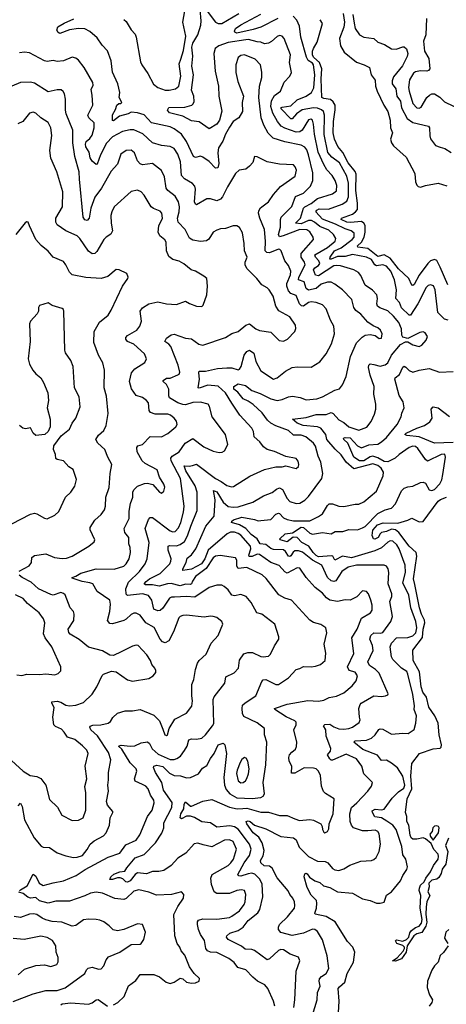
# Model space of a CAD drawing. Extents: x 2133489 to 2292442, y 756223 to 916462.
# Tile 129 of 256: x 2153618 to 2157010, y 865600 to 873435. Entities that reach past the tile are written whole.
import ezdxf

# ---------------------------------------------------------------- set-up
doc = ezdxf.new("R2010")
doc.units = 0

msp = doc.modelspace()

# ---------------------------------------------------------------- linework, layer by layer
at = {"layer": '0CON20XD'}
for points in [[(2155945.4, 865514.6), (2155984.4, 865635), (2155987.1, 865695), (2156007.8, 865745), (2156000.4, 865785), (2156003, 865803), (2156018.1, 865821.9), (2156055.7, 865845), (2156075.7, 865885), (2156062.7, 865985), (2156025.7, 866114.3), (2155985, 866178.6), (2155965, 866196.5), (2155945, 866198.5), (2155873.4, 866166.6), (2155785, 866147.9), (2155695, 866172), (2155676.7, 866195), (2155675.5, 866215), (2155684.4, 866235), (2155747.8, 866295), (2155801.9, 866365), (2155806.4, 866385), (2155802.1, 866415), (2155790.4, 866445), (2155765.5, 866475), (2155753.2, 866503.2), (2155665.2, 866605.2), (2155624.3, 866684.3), (2155605, 866698.1), (2155562.3, 866702.3), (2155534.5, 866725), (2155532.1, 866745), (2155555, 866782.5), (2155561.2, 866825), (2155545.7, 866885), (2155518.7, 866928.7), (2155475.6, 866965.6), (2155424.6, 867035), (2155420, 867055), (2155435, 867059.6), (2155451.4, 867055), (2155485.2, 867025.2), (2155575, 866996.4), (2155695, 866936.5), (2155795.3, 866925.3), (2155817.5, 866907.5), (2155840.3, 866850.3), (2155915, 866775.9), (2155985, 866738.9), (2156046.1, 866736.1), (2156066.9, 866725), (2156105, 866681.9), (2156125, 866670.6), (2156155, 866665.6), (2156195, 866676.9), (2156243.7, 866706.3), (2156329.7, 866740.3), (2156415.6, 866744.4), (2156435, 866752), (2156451.7, 866768.3), (2156475.3, 866814.7), (2156485.9, 866875), (2156476.2, 866956.2), (2156464.7, 866974.7), (2156445, 866985.4), (2156385, 866979.6), (2156345, 866980.4), (2156271.4, 867005), (2156255.6, 867025), (2156244.6, 867054.6), (2156242.7, 867115), (2156255, 867166.9), (2156298.1, 867201.9), (2156386.7, 867295), (2156414.3, 867335), (2156422, 867365), (2156355.6, 867435), (2156338.8, 867495), (2156295, 867552.7), (2156215, 867590.4), (2156105, 867541.4), (2156095, 867542), (2156085, 867552), (2156065.7, 867585), (2156088.1, 867615), (2156091.5, 867635), (2156053.8, 867733.8), (2156053.3, 867785), (2156034.5, 867815), (2156043.8, 867826.2), (2156085, 867829.1), (2156116.9, 867806.9), (2156155, 867791.2), (2156195, 867789.3), (2156235, 867796), (2156265, 867805.5), (2156318, 867842), (2156325.5, 867864.5), (2156320.9, 867885), (2156315.4, 867955), (2156324.5, 867985), (2156334.4, 867995), (2156435, 868055.6), (2156495, 868050), (2156526.1, 868053.9), (2156545, 868062.5), (2156548.8, 868071.2), (2156475.5, 868235), (2156447.8, 868265), (2156400.3, 868295), (2156385.2, 868325), (2156427.5, 868415), (2156422.2, 868455), (2156401.3, 868505), (2156411.3, 868535), (2156435, 868555.4), (2156485, 868552.2), (2156505, 868558.2), (2156570, 868645), (2156582.5, 868685), (2156561.8, 868805), (2156575.8, 868844.2), (2156576, 868865), (2156547.2, 868945), (2156553.8, 869035), (2156548.9, 869065), (2156535.4, 869085.4), (2156515, 869093.3), (2156433.3, 869093.3), (2156295, 869093.5), (2156231.1, 869078.9), (2156178.8, 869045), (2156130.4, 868969.6), (2156115, 868964.6), (2156095, 868970.6), (2156066.6, 868995), (2156021.5, 869095), (2155945, 869133.4), (2155867.5, 869197.5), (2155835, 869208.6), (2155805, 869208.1), (2155791.8, 869198.1), (2155775, 869169.7), (2155765, 869163.6), (2155755, 869166.8), (2155732, 869202), (2155715, 869215.7), (2155635, 869220.3), (2155615, 869228.1), (2155575, 869258.5), (2155530.5, 869265), (2155505, 869304.7), (2155459.5, 869339.5), (2155415, 869387), (2155365, 869416.6), (2155302.2, 869435), (2155303.6, 869445), (2155318.5, 869455), (2155384.9, 869475.1), (2155485, 869458.5), (2155515, 869447.3), (2155535, 869448.8), (2155615, 869457.8), (2155655, 869498.9), (2155675, 869508.2), (2155685, 869504.5), (2155715, 869470.7), (2155745, 869457.5), (2155795, 869446.8), (2155924.1, 869445.9), (2155995, 869480.5), (2156025, 869502.2), (2156065, 869568.8), (2156078.9, 869581.1), (2156105, 869583.3), (2156155, 869564.4), (2156195, 869560), (2156285, 869579.4), (2156315, 869580), (2156355, 869599.4), (2156455, 869684.3), (2156508.9, 869805), (2156510.6, 869835), (2156491.8, 869865), (2156465, 869886.5), (2156425, 869901.7), (2156275, 869861.8), (2156213.8, 869913.8), (2156175, 869971.8), (2156126.2, 870016.2), (2156060, 870095), (2156051.5, 870135), (2156013.3, 870185), (2155985.9, 870195.9), (2155873.1, 870205), (2155824.4, 870225), (2155786.7, 870255), (2155895, 870268.8), (2155976.3, 870293.7), (2156055, 870292.4), (2156095, 870310), (2156111.1, 870301.1), (2156155, 870250.3), (2156195, 870230.3), (2156235.8, 870195.8), (2156315, 870169.5), (2156378, 870192), (2156412.2, 870237.8), (2156439.4, 870295), (2156450, 870335), (2156449.4, 870375), (2156434.4, 870455), (2156435.5, 870515), (2156403.6, 870605), (2156392.1, 870667.9), (2156394.4, 870685.6), (2156405, 870696.2), (2156435, 870691.4), (2156485, 870676.9), (2156525, 870689.1), (2156546.1, 870705), (2156575, 870766.4), (2156645, 870850), (2156685, 870870.6), (2156705, 870872.5), (2156745, 870848.9), (2156795, 870834.3), (2156815.8, 870845), (2156850.8, 870885), (2156860, 870915), (2156842.7, 870942.7), (2156825, 870950), (2156800, 870945), (2156705, 870899.2), (2156665, 870908.8), (2156655.3, 870925), (2156653.9, 870975), (2156631.8, 871025), (2156590.9, 871075), (2156545, 871117.7), (2156481.2, 871141.2), (2156464.2, 871154.2), (2156457.9, 871175), (2156463.3, 871215), (2156456.9, 871245), (2156423.7, 871283.7), (2156365, 871321.9), (2156329.5, 871399.5), (2156312.9, 871422.9), (2156275, 871444.6), (2156168.8, 871475), (2156135, 871479.5), (2156115.3, 871475.3), (2155995, 871397.7), (2155970.7, 871400.7), (2155954.1, 871445), (2155965, 871459.4), (2155995, 871477.7), (2156004.7, 871495), (2155996.6, 871515), (2155968.8, 871545), (2155964.6, 871565), (2156065, 871621.3), (2156126.6, 871673.4), (2156131.2, 871695), (2156113.2, 871725), (2156075, 871760.5), (2156005, 871790.4), (2155961.6, 871825), (2155936.9, 871836.9), (2155915, 871835.8), (2155855, 871809.5), (2155812, 871815), (2155849.8, 871855), (2155875.2, 871934.8), (2155884.1, 871945.9), (2155935, 871973.3), (2155985, 872011.1), (2156105, 872048.4), (2156136.2, 872073.8), (2156140.9, 872115), (2156127.3, 872155), (2156103.8, 872193.8), (2156060.1, 872240.1), (2156035, 872282.2), (2155991.6, 872381.6), (2155962.6, 872525), (2155955, 872603.3), (2155945, 872635.7), (2155932.4, 872642.4), (2155915, 872637.3), (2155862.7, 872555), (2155845, 872543.2), (2155815, 872540.5), (2155725, 872571.2), (2155697.9, 872587.9), (2155668.2, 872625), (2155631.4, 872691.4), (2155615.2, 872745), (2155619.7, 872790.3), (2155645, 872830.9), (2155692.9, 872865), (2155721.4, 872938.6), (2155766, 872985), (2155779.2, 873015), (2155764.4, 873095), (2155771.9, 873155), (2155720.6, 873285), (2155705, 873304.2), (2155685, 873308.1), (2155665, 873301.9), (2155619.8, 873260.2), (2155595, 873248.9), (2155565, 873243.5), (2155535, 873256.2), (2155505, 873258.1), (2155436.2, 873276.2), (2155415, 873275.6), (2155275, 873252.5), (2155201.9, 873228.1), (2155172.9, 873205), (2155160.7, 873165), (2155171.8, 873025), (2155198.5, 872905), (2155200.9, 872825), (2155226, 872706), (2155207.8, 872635), (2155185, 872603), (2155125, 872565.6), (2155045, 872621.8), (2154985, 872629.4), (2154915, 872666.2), (2154808, 872695), (2154794.4, 872715), (2154804.7, 872735.3), (2154931.3, 872738.7), (2154985.4, 872754.6), (2154998.1, 872765), (2155005.4, 872785), (2155002.5, 872825), (2154984.5, 872875), (2154998.7, 872995), (2154986.1, 873065), (2154993.5, 873145), (2154986.6, 873215), (2154995, 873247.3), (2155033.4, 873315), (2155058.8, 873391.2), (2155061.4, 873425), (2155051.6, 873515)], [(2155093.7, 873523.7), (2155175, 873415.4), (2155195, 873403.5), (2155226, 873405), (2155361.2, 873485)], [(2156301.2, 868585), (2156335, 868671.4), (2156406.2, 868715), (2156419.4, 868735), (2156420, 868775), (2156410, 868815), (2156390.8, 868865), (2156376.2, 868885), (2156345, 868891.2), (2156297.9, 868842.1), (2156245, 868816.9), (2156205, 868819.1), (2156145, 868804), (2156085, 868816.2), (2156056.5, 868835), (2156025, 868871.5), (2155967.1, 868917.1), (2155895.7, 868995), (2155845, 869069.4), (2155825, 869072.7), (2155745, 869030), (2155725, 869041.1), (2155680.5, 869090.5), (2155614.4, 869114.4), (2155525, 869178.2), (2155505, 869180.8), (2155466.6, 869163.4), (2155443.8, 869163.8), (2155440.5, 869175), (2155454.8, 869224.8), (2155452.5, 869245), (2155375, 869333.2), (2155355, 869347.6), (2155325, 869357), (2155295, 869357), (2155266.9, 869345), (2155117.5, 869212.5), (2155088.8, 869145), (2155062.2, 869105), (2154985, 869063), (2154915, 869051.2), (2154915.6, 869065), (2154942.5, 869115), (2154950.2, 869149.8), (2154985, 869176.8), (2155018.1, 869225), (2155098.5, 869405), (2155165.3, 869485), (2155171.1, 869615), (2155160.2, 869689.8), (2155185, 869678.5), (2155236, 869595), (2155275, 869561.8), (2155316, 869556), (2155355, 869559.2), (2155471.2, 869595), (2155556.2, 869645), (2155625, 869671.5), (2155660.7, 869699.3), (2155685, 869709.6), (2155707.2, 869697.2), (2155745, 869624.3), (2155765, 869601.1), (2155815, 869585.5), (2155845, 869587.8), (2155885, 869610.6), (2155915, 869640.6), (2156020.6, 869785), (2156028.1, 869825), (2156013.6, 869915), (2155991.9, 869961.9), (2155971, 870041), (2155954.7, 870065), (2155894.4, 870115), (2155855, 870130), (2155795, 870128.4), (2155755, 870166.7), (2155655, 870203.9), (2155615, 870225.3), (2155588.4, 870248.4), (2155545, 870307.7), (2155475, 870374.1), (2155435, 870398.8), (2155395, 870418.3), (2155351.5, 870471.5), (2155320, 870495), (2155320.4, 870515), (2155355, 870537), (2155413.8, 870523.8), (2155464.5, 870484.5), (2155530.1, 870460.1), (2155615, 870417.1), (2155665, 870405.9), (2155705, 870411.3), (2155755, 870434.5), (2155788.3, 870438.3), (2155848.2, 870428.2), (2155895, 870410.6), (2155981.3, 870418.7), (2156025, 870433.3), (2156125, 870485.6), (2156161.9, 870498.1), (2156185, 870530), (2156215, 870596.7), (2156249.6, 870755), (2156295.9, 870864.1), (2156341.1, 870908.9), (2156365.3, 870924.7), (2156405, 870930.5), (2156445, 870922.5), (2156475, 870898.8), (2156495, 870901.2), (2156500.8, 870935), (2156488, 870965), (2156465, 870984.2), (2156429.1, 870999.1), (2156387.4, 871027.4), (2156331.1, 871091.1), (2156291.5, 871121.5), (2156276, 871146), (2156258.1, 871208.1), (2156185.6, 871285), (2156125, 871330.9), (2156095, 871345.4), (2156065.4, 871345.4), (2156015, 871329.1), (2155975, 871295.2), (2155915, 871281.6), (2155896.8, 871296.8), (2155879.3, 871349.3), (2155834.7, 871365), (2155837.6, 871385), (2155888.2, 871485), (2155883.5, 871505), (2155857.2, 871545), (2155855.7, 871575), (2155954.6, 871685), (2155950.8, 871705), (2155925, 871747.7), (2155901.7, 871761.7), (2155845, 871764.3), (2155714.2, 871715.8), (2155685, 871706.5), (2155674.7, 871724.7), (2155691.6, 871785), (2155691.2, 871845), (2155697.1, 871862.9), (2155780.8, 871949.2), (2155811.5, 872028.5), (2155875, 872054.6), (2155929.3, 872110.7), (2155949.2, 872155), (2155949.4, 872215), (2155915, 872360.8), (2155899.8, 872399.8), (2155885, 872420), (2155855, 872437.5), (2155725, 872462.2), (2155633.2, 872493.2), (2155592.8, 872532.8), (2155557.9, 872595), (2155536.8, 872655), (2155518.2, 872815), (2155523.6, 872905), (2155542.9, 872975), (2155543.6, 873016.4), (2155532.9, 873075), (2155490.5, 873120.5), (2155405, 873156.5), (2155375, 873150.6), (2155354.4, 873135), (2155337.8, 873075), (2155336.7, 873015), (2155353.7, 872943.7), (2155398, 872825), (2155385.7, 872775), (2155390.6, 872705), (2155359.2, 872655), (2155316, 872624), (2155285, 872580.6), (2155253.9, 872525), (2155232.7, 872467.3), (2155197.9, 872415), (2155192.9, 872375), (2155200.2, 872289.8), (2155193, 872257), (2155175, 872254.3), (2155125.2, 872305.2), (2155075, 872341.5), (2155055, 872348.9), (2155015, 872338.6), (2154999.2, 872345), (2154943.7, 872465), (2154904.6, 872525), (2154847, 872567), (2154815, 872582.2), (2154664.8, 872614.8), (2154606.9, 872676.9), (2154555, 872694.6), (2154505, 872698.6), (2154481.2, 872685), (2154411.7, 872668.3), (2154365, 872630), (2154355, 872632), (2154355, 872677.5), (2154380.8, 872719.2), (2154389.4, 872755), (2154405, 872767.5), (2154423.3, 872766.7), (2154430, 872775), (2154410, 872815), (2154414.4, 872855), (2154398.7, 872925), (2154356.1, 873016.1), (2154345, 873106.2), (2154315, 873187.1), (2154273, 873233), (2154235, 873290), (2154175, 873341.4), (2154135, 873361.9), (2154084.5, 873364.5), (2154015, 873354.6), (2153935.9, 873325.9), (2153922.5, 873332.5), (2153911.9, 873351.9), (2153922, 873378), (2153972, 873408), (2154048.9, 873441.1)], [(2154445, 873436), (2154465, 873420), (2154504, 873354), (2154535, 873319.2), (2154545, 873296.2), (2154578.8, 873098.8), (2154589.1, 873075), (2154637.6, 873007.6), (2154681.9, 872921.9), (2154715.8, 872895), (2154775, 872874.6), (2154806.9, 872873.1), (2154856.7, 872885), (2154883.3, 872905), (2154898.7, 872985), (2154885.3, 873084.7), (2154898.5, 873121.5), (2154920.4, 873189.6), (2154939.3, 873305), (2154914.7, 873415), (2154930.4, 873505)], [(2155670.8, 873445), (2155535, 873375.2), (2155474, 873356), (2155345, 873327.6), (2155328.9, 873335), (2155324.7, 873344.7), (2155334.6, 873365), (2155377.5, 873395), (2155535, 873480)], [(2157025, 871042.9), (2156995, 871052.2), (2156941.8, 871105), (2156921.2, 871285), (2156907.2, 871317.2), (2156885, 871325.6), (2156865, 871318.9), (2156850.5, 871305), (2156783.1, 871175), (2156726.7, 871085), (2156715, 871083.5), (2156652.9, 871142.9), (2156637.4, 871185), (2156609.4, 871215), (2156614.7, 871284.7), (2156597.9, 871365), (2156568.2, 871435), (2156535, 871474.6), (2156505, 871485.4), (2156455, 871477.2), (2156442.7, 871485), (2156415, 871527.2), (2156375, 871545.8), (2156265, 871566.5), (2156205, 871550.9), (2156145, 871551.8), (2156095, 871528.5), (2156085, 871530), (2156085.4, 871545), (2156120.5, 871595), (2156175, 871618.9), (2156262.4, 871685), (2156276.7, 871705), (2156278.2, 871735), (2156254.3, 871754.3), (2156205, 871769.6), (2156128.7, 871808.7), (2156026.6, 871846.6), (2155973.2, 871905), (2155980.6, 871919.4), (2155999.3, 871930.7), (2156073.2, 871926.8), (2156183.3, 871966.7), (2156218.9, 871991.1), (2156233.4, 872026.6), (2156231.7, 872135), (2156219.2, 872189.2), (2156160.5, 872295), (2156100.6, 872340.6), (2156067.6, 872377.6), (2156039.5, 872520.5), (2156042.6, 872675), (2156033.2, 872703.2), (2156018, 872718), (2155985, 872730.3), (2155955, 872733.3), (2155865, 872717), (2155820, 872685), (2155785, 872646.7), (2155775, 872644.8), (2155697.3, 872725), (2155697.3, 872735), (2155705, 872740), (2155775, 872748.2), (2155825, 872797.1), (2155895, 872825.3), (2155937.6, 872855), (2155957.6, 872892.4), (2155965.4, 872995), (2155955.2, 873075), (2155945, 873088.7), (2155911.4, 873111.4), (2155897.4, 873137.4), (2155854.1, 873295), (2155843.8, 873383.8), (2155822.2, 873432.2), (2155792.1, 873462.1)], [(2156249.4, 871820.6), (2156218.5, 871825), (2156175.4, 871845), (2156177.5, 871855), (2156265, 871888.1), (2156289.4, 871905), (2156304.8, 871925), (2156305.2, 871975), (2156289.6, 872075), (2156293.8, 872205), (2156285.9, 872225.9), (2156230.6, 872295), (2156187.7, 872377.7), (2156148, 872425), (2156121.6, 872485), (2156109.5, 872535), (2156113.7, 872625), (2156127.3, 872717.3), (2156125.4, 872755), (2156110.9, 872780.9), (2156089.4, 872799.4), (2156035, 872806.9), (2156021.4, 872815), (2156016.2, 872965), (2156019.8, 873045), (2156000.8, 873095), (2155956, 873135), (2155945, 873152.3), (2155944.9, 873185), (2155955, 873206.6), (2155982.4, 873255), (2156026.7, 873405), (2156007.5, 873435)], [(2156189.8, 873485), (2156199.8, 873415), (2156195.1, 873374.9), (2156161.4, 873285), (2156167.6, 873227.6), (2156197.4, 873177.4), (2156295, 873098), (2156357.5, 873075), (2156400, 873055), (2156412.5, 872995), (2156444.1, 872954.1), (2156447.5, 872905), (2156460, 872865), (2156513.2, 872755), (2156544.7, 872705), (2156564.7, 872634.7), (2156566, 872575), (2156582.1, 872535), (2156566.7, 872485), (2156573.5, 872455), (2156590.8, 872430.8), (2156691.1, 872341.1), (2156760.9, 872210.9), (2156766.2, 872145), (2156775, 872117.5), (2156786.4, 872106.4), (2156805, 872102.5), (2156845, 872116.2), (2156945, 872134), (2157015, 872113.8)], [(2156266.5, 873475), (2156277.1, 873407.1), (2156286.7, 873365), (2156318.6, 873315), (2156355, 873297.1), (2156435, 873284.4), (2156465.3, 873255.3), (2156518, 873238), (2156575, 873202.5), (2156610.9, 873199.1), (2156665, 873217.8), (2156675, 873217.8), (2156692.7, 873202.7), (2156703.5, 873166.5), (2156698.9, 873141.1), (2156661.7, 873068.3), (2156591.1, 872978.9), (2156580.9, 872949.1), (2156580, 872925), (2156608.6, 872885), (2156615.5, 872825), (2156645, 872786.9), (2156654.4, 872734.4), (2156699.9, 872649.9), (2156745, 872615.9), (2156867.9, 872587.9), (2156875.8, 872575), (2156878.3, 872511.7), (2156885, 872486.7), (2156925, 872433.8), (2156960.4, 872420.4), (2156998.8, 872408.8), (2157049.1, 872379.1)], [(2156852.3, 873445), (2156848.5, 873315), (2156828.9, 873265), (2156837.5, 873185), (2156871.6, 873125), (2156878, 873045), (2156868.7, 873031.3), (2156855, 873025.9), (2156805, 873028), (2156765, 873020.3), (2156749.4, 873010.6), (2156717.6, 872955), (2156710.5, 872895), (2156713.7, 872865), (2156745, 872768.6), (2156775, 872733.1), (2156795, 872729.6), (2156811.2, 872738.8), (2156854.4, 872815.6), (2156875.8, 872834.2), (2156895, 872845.5), (2156915, 872844.4), (2156958.5, 872818.5), (2156995, 872781.8), (2157145, 872710.8)], [(2155532, 871938), (2155595.4, 871984.6), (2155635.4, 872044.6), (2155693, 872107), (2155809.1, 872190.9), (2155818.6, 872238.6), (2155809.4, 872265), (2155795, 872279.2), (2155685, 872285.6), (2155584.5, 872304.5), (2155505, 872343.8), (2155485, 872346.7), (2155471.2, 872298.8), (2155445, 872268.8), (2155415, 872246), (2155362.2, 872237.8), (2155335, 872210), (2155269.2, 872105), (2155231.5, 872025), (2155215, 872005.6), (2155185, 871994.5), (2155135, 872009.6), (2155105, 872010), (2155025, 871961.9), (2155015, 871967.5), (2155007.1, 871985), (2155015.4, 872085.4), (2155010.9, 872110.9), (2154992.6, 872132.6), (2154929.6, 872169.6), (2154903.8, 872195), (2154896.2, 872305), (2154875.2, 872365.2), (2154845, 872409.1), (2154815, 872426.9), (2154745, 872432.9), (2154674.7, 872454.7), (2154597.3, 872527.3), (2154525, 872558.9), (2154495, 872559.3), (2154435, 872544.6), (2154355, 872503.3), (2154308.6, 872451.4), (2154260.9, 872359.1), (2154235, 872286), (2154225, 872282.5), (2154195, 872309.4), (2154178.5, 872335), (2154170.5, 872380.5), (2154143.7, 872423.7), (2154140, 872445), (2154145.5, 872465), (2154175, 872488.5), (2154194, 872515), (2154211.2, 872575), (2154209.5, 872615), (2154168.6, 872655), (2154160, 872675), (2154200.6, 872755), (2154194.6, 872835.4), (2154185, 872880), (2154201.9, 872915), (2154200.6, 872935), (2154129.2, 873055), (2154085, 873114), (2154065, 873129.2), (2154035, 873135.8), (2153965, 873107.5), (2153915, 873102.5), (2153885, 873110.8), (2153835, 873101.1), (2153815, 873106.5), (2153695, 873170.3), (2153655, 873176.8), (2153615, 873170)], [(2154093.9, 872165), (2154091.3, 872225), (2154056.2, 872345), (2154040.3, 872455), (2154039.2, 872555), (2153987.4, 872685), (2153981.4, 872715), (2153982.7, 872802.7), (2153974.5, 872844.5), (2153964.5, 872864.5), (2153946.4, 872876.4), (2153915, 872877.8), (2153845, 872860.6), (2153735, 872930.9), (2153705, 872936.5), (2153625, 872935.7), (2153554, 872905)], [(2153605, 867178.1), (2153625, 867200), (2153637.3, 867175), (2153655, 867066.9), (2153733.3, 866925), (2153787.3, 866857.3), (2153805, 866850), (2153855, 866848.6), (2153915, 866805.8), (2153985, 866781.1), (2154045, 866768.5), (2154075, 866770.5), (2154116.9, 866785), (2154155, 866832.9), (2154178.5, 866875), (2154209.3, 866900.7), (2154285, 866941.2), (2154306.4, 866963.6), (2154332.1, 867025), (2154336.9, 867085), (2154357.5, 867125), (2154357.5, 867135), (2154315, 867185.8), (2154307.3, 867215), (2154323.1, 867295), (2154318.1, 867345), (2154324.4, 867385), (2154323.5, 867445), (2154343.8, 867545), (2154324.6, 867605), (2154237.1, 867737.1), (2154183.1, 867783.1), (2154174.5, 867805), (2154177.5, 867812.5), (2154199.5, 867820.5), (2154262.5, 867825), (2154322.4, 867837.6), (2154339.1, 867850.9), (2154357.3, 867882.7), (2154395, 867918), (2154455.6, 867934.4), (2154515.7, 867935.7), (2154575, 867946.4), (2154685, 867901.2), (2154729.4, 867855), (2154755, 867790), (2154771.2, 867745), (2154785, 867740), (2154792.5, 867745), (2154807.5, 867795), (2154850.6, 867869.4), (2154944.5, 867915.5), (2154986.4, 867973.6), (2154992.9, 868015), (2154985.7, 868055), (2154986.7, 868145), (2155001.9, 868185), (2155015.4, 868265), (2155032.2, 868315), (2155045, 868335.7), (2155101.9, 868385), (2155140.6, 868475), (2155197.1, 868535), (2155232, 868625), (2155225.8, 868645), (2155202, 868665), (2155185, 868677.1), (2155155.5, 868685.5), (2155135, 868688.1), (2155085, 868680), (2154945, 868695.5), (2154915, 868693.1), (2154895, 868686.9), (2154883.5, 868675), (2154841.8, 868565), (2154805, 868491.8), (2154774.6, 868475.4), (2154753, 868483), (2154734.8, 868504.8), (2154687.8, 868597.8), (2154621.8, 868635), (2154575, 868695.7), (2154545, 868711.2), (2154525, 868712), (2154505, 868702.5), (2154465.4, 868664.6), (2154446.1, 868653.9), (2154355, 868627.5), (2154335, 868629.2), (2154315.8, 868655), (2154333.6, 868725), (2154341.1, 868785), (2154334.6, 868815), (2154234.8, 868884.8), (2154199.2, 868945), (2154174.7, 868954.7), (2154114, 868964), (2154035, 868990), (2154035, 868995.8), (2154065, 869006), (2154105, 869031.9), (2154225, 869064.6), (2154368.5, 869061.5), (2154445, 869087.5), (2154465.4, 869105), (2154488.5, 869145), (2154498.2, 869195), (2154495.9, 869235.9), (2154484.5, 869265), (2154484.5, 869315), (2154454.7, 869354.7), (2154449.3, 869385), (2154488.9, 869465), (2154489.2, 869525), (2154498.5, 869585), (2154516.4, 869635), (2154517.5, 869675), (2154525.3, 869694.7), (2154555, 869722.5), (2154610, 869745), (2154635, 869746.5), (2154675.6, 869735.6), (2154728.8, 869675), (2154745, 869666.2), (2154765, 869682.5), (2154772.5, 869715), (2154765, 869740), (2154729.2, 869795), (2154711.7, 869851.7), (2154615, 869903.5), (2154590.6, 869925), (2154551.1, 869995), (2154550.3, 870029.7), (2154557.5, 870045), (2154595, 870054.3), (2154655, 870117.1), (2154745, 870116.7), (2154795, 870143.1), (2154860, 870195), (2154869.2, 870215), (2154865, 870240), (2154847.1, 870265), (2154818.2, 870288.2), (2154795, 870295.6), (2154695, 870296.7), (2154659.1, 870309.1), (2154648.1, 870325), (2154641.1, 870385), (2154626.9, 870405), (2154595, 870429.4), (2154545, 870444.3), (2154507.3, 870497.3), (2154490.7, 870555), (2154506.7, 870625), (2154533.6, 870656.4), (2154613.6, 870706.4), (2154627.1, 870735), (2154610, 870775), (2154525, 870853.5), (2154474, 870874), (2154461.5, 870891.5), (2154460.9, 870905), (2154475, 870922.7), (2154550, 870965), (2154574.3, 870995), (2154587.3, 871035), (2154576.9, 871115), (2154595, 871140.8), (2154645, 871174.3), (2154715, 871189.4), (2154785, 871173.1), (2154865, 871168.6), (2154935, 871196), (2154967.3, 871177.3), (2155025, 871154), (2155065, 871153.8), (2155075.8, 871164.2), (2155105.7, 871245), (2155112.5, 871315), (2155106.2, 871375), (2155083.3, 871395), (2155015, 871434.3), (2154981.2, 871445), (2154923.3, 871493.3), (2154885, 871513.5), (2154835, 871527.5), (2154805, 871550.8), (2154786.5, 871595), (2154782.5, 871665), (2154772.1, 871682.1), (2154731.4, 871715), (2154718.5, 871745), (2154724.6, 871795), (2154753.8, 871855), (2154748.5, 871895), (2154735, 871911.5), (2154681.3, 871931.3), (2154662.2, 871945), (2154608.1, 872038.1), (2154585, 872065.7), (2154555, 872078.9), (2154505, 872068.6), (2154369.4, 871945), (2154349.4, 871905), (2154343.7, 871876.3), (2154344.5, 871815), (2154355.7, 871755), (2154342.6, 871727.4), (2154305, 871704.4), (2154287.5, 871685), (2154230.8, 871589.2), (2154215, 871574.4), (2154195, 871571.4), (2154165, 871592.5), (2154095.6, 871695), (2154075.7, 871715), (2153985, 871754.5), (2153915, 871801.9), (2153904.6, 871825), (2153905.4, 871855), (2153958.5, 871945), (2153961.5, 872065), (2153913.7, 872223.7), (2153865, 872332.5), (2153856.4, 872395), (2153874.5, 872514.5), (2153866.5, 872575), (2153845, 872615.8), (2153786, 872655), (2153745, 872692), (2153725, 872698), (2153695, 872690), (2153643.8, 872625), (2153603.2, 872606.8)], [(2153615.7, 866505), (2153625, 866511.5), (2153677.2, 866542.8), (2153725, 866636.7), (2153745, 866619.4), (2153771.8, 866565), (2153803.3, 866545), (2153882.7, 866567.3), (2153965, 866581.6), (2154066.7, 866625), (2154138.4, 866671.6), (2154320.1, 866769.9), (2154415, 866802), (2154461.8, 866868.2), (2154543.5, 866906.5), (2154572.3, 866947.7), (2154635.4, 867094.6), (2154670.8, 867145), (2154687, 867203), (2154684, 867225), (2154658.2, 867265), (2154640.6, 867315), (2154622, 867335), (2154595, 867348.2), (2154535.6, 867375.6), (2154530, 867395), (2154548.9, 867455), (2154542.7, 867475), (2154495, 867522.1), (2154429.4, 867629.4), (2154404.6, 867655.4), (2154425, 867662.5), (2154495, 867654), (2154532.9, 867657.1), (2154585, 867681.9), (2154635, 867687.8), (2154648.9, 867675), (2154672.5, 867632.5), (2154719.9, 867589.9), (2154815, 867548.6), (2154845, 867547.3), (2154867.5, 867555), (2154895.6, 867575), (2154929.3, 867620.7), (2154948.9, 867655), (2154962.5, 867705), (2154985, 867712.5), (2155025, 867710.5), (2155065, 867717.5), (2155094.5, 867745), (2155150.6, 867815), (2155160.6, 867835), (2155155.6, 868025), (2155165, 868045.8), (2155250, 868155), (2155257.5, 868205), (2155323.6, 868236.4), (2155358.6, 868275), (2155365, 868337.5), (2155401.2, 868388.8), (2155431.7, 868398.3), (2155469.4, 868399.4), (2155535, 868368.6), (2155555, 868365.7), (2155595, 868370.8), (2155612.5, 868385), (2155645, 868453.8), (2155679.2, 868505), (2155678.1, 868525), (2155645.7, 868625), (2155542.5, 868705), (2155504, 868715), (2155458.6, 868798.6), (2155417.5, 868845), (2155375, 868861.9), (2155325, 868849.8), (2155305.6, 868855), (2155275, 868896.9), (2155245, 868925.6), (2155225, 868935.7), (2155185.9, 868935.9), (2155125, 868916.9), (2155010.9, 868839.1), (2154944.7, 868844.7), (2154849.1, 868840.9), (2154825, 868840), (2154809.1, 868830.9), (2154756.5, 868753.5), (2154735, 868733.3), (2154715, 868730.5), (2154683.8, 868745), (2154668.1, 868815), (2154642.4, 868852.4), (2154595, 868866.8), (2154473.8, 868853.8), (2154463.4, 868863.4), (2154460.6, 868905), (2154482.1, 868957.9), (2154570, 869045), (2154615, 869105.7), (2154632.1, 869145), (2154646.2, 869273.8), (2154614.4, 869385), (2154641.9, 869458.1), (2154655, 869474.2), (2154675, 869473.1), (2154815, 869368.4), (2154835, 869360.7), (2154855, 869363.1), (2154879.5, 869390.5), (2154899.5, 869435), (2154920.2, 869515), (2154924.7, 869565), (2154895.3, 869784.7), (2154821.7, 869925), (2154820.5, 869945), (2154829.3, 869960.7), (2154886.9, 869995), (2154933.7, 870066.3), (2154995, 870101.1), (2155081.4, 870035), (2155155, 870000.8), (2155205, 869990), (2155227.3, 869992.7), (2155245.7, 870004.3), (2155274, 870055), (2155254.3, 870135), (2155147.1, 870275), (2155128, 870358), (2155116.8, 870376.8), (2155055, 870391.8), (2154995, 870387.5), (2154935, 870371.3), (2154915, 870371.8), (2154875, 870387.2), (2154808.2, 870425), (2154802.6, 870442.6), (2154803.6, 870495), (2154785, 870532.5), (2154759.2, 870555), (2154758.6, 870565), (2154785, 870582.5), (2154815, 870582.3), (2154875, 870608.1), (2154885.7, 870615), (2154890.9, 870629.1), (2154877.8, 870685), (2154820.3, 870835), (2154805, 870853.8), (2154772.9, 870875), (2154785, 870900), (2154823, 870927), (2154845, 870933.5), (2154935, 870899.4), (2154985, 870896.2), (2155042.4, 870852.4), (2155075, 870844.3), (2155255, 870906.9), (2155305, 870938), (2155355, 870954.2), (2155415.3, 871004.7), (2155445, 871013.5), (2155495, 870975.7), (2155525, 870961.4), (2155615, 870947.5), (2155681.2, 870881.2), (2155715, 870875.8), (2155746.4, 870893.6), (2155806.7, 870955), (2155813.6, 870976.4), (2155811.2, 871005), (2155765, 871070), (2155678.5, 871118.5), (2155655.5, 871155), (2155633.6, 871233.6), (2155600.8, 871285), (2155585, 871300.8), (2155542, 871325), (2155504.2, 871375), (2155423.8, 871453.8), (2155411.1, 871485), (2155411.1, 871505), (2155425.4, 871545), (2155404.4, 871595), (2155402.5, 871655), (2155388.6, 871738.6), (2155365, 871782.5), (2155345, 871794.3), (2155315, 871795.6), (2155255, 871774.4), (2155215, 871770.6), (2155185, 871760.6), (2155156.8, 871743.2), (2155121.3, 871688.7), (2155104.5, 871675.5), (2155055, 871670.9), (2154995, 871681.2), (2154967.5, 871697.5), (2154934.5, 871765), (2154877.3, 871825), (2154873.3, 871855), (2154884.7, 871905.3), (2154888.9, 871945), (2154881.2, 871985), (2154855, 872029.4), (2154796.9, 872075), (2154782.5, 872095), (2154770, 872185), (2154745.6, 872235), (2154675, 872290), (2154595, 872280.5), (2154575, 872286.9), (2154555, 872312), (2154530.5, 872375), (2154505, 872395.5), (2154465, 872393.3), (2154422.2, 872365), (2154395.4, 872284.6), (2154345, 872229.2), (2154268.8, 872095), (2154215, 872022.9), (2154182.7, 871935), (2154170, 871855), (2154155, 871838.1), (2154135, 871843.5), (2154123.3, 871863.3), (2154093.9, 872165)], [(2155647.1, 865585), (2155637.1, 865625), (2155591.2, 865725), (2155566.7, 865755), (2155510, 865785), (2155470.8, 865815), (2155416, 865875), (2155352.4, 865892.4), (2155322.3, 865932.3), (2155280.8, 865965), (2155185, 866013.5), (2155135, 866015.3), (2155111.8, 866025), (2155098.4, 866045), (2155087.4, 866107.4), (2155054.8, 866154.8), (2155038.5, 866195), (2155031.1, 866235), (2155030.9, 866255), (2155040.3, 866269.7), (2155075, 866280.4), (2155185, 866276.2), (2155285, 866292), (2155305, 866301.3), (2155365, 866344), (2155402.8, 866395), (2155411.2, 866415), (2155416.9, 866475), (2155405.6, 866505), (2155381.4, 866511.4), (2155344.8, 866505.2), (2155285, 866482.9), (2155185, 866480.9), (2155164.5, 866495), (2155143.2, 866553.2), (2155137.3, 866605), (2155147.5, 866632.5), (2155275, 866705.4), (2155297.7, 866725), (2155317.7, 866755), (2155342.8, 866835), (2155316, 866896), (2155285, 866909.7), (2155246.2, 866905), (2155145, 866852.2), (2155077.9, 866867.9), (2155035, 866883.3), (2155005, 866876.7), (2154938.3, 866801.7), (2154875, 866761.9), (2154821.9, 866705), (2154764.7, 866665.3), (2154725, 866655.9), (2154675, 866657.4), (2154625, 866639.4), (2154555.8, 866645), (2154535, 866632.7), (2154495, 866583.3), (2154475, 866570.9), (2154460.8, 866575), (2154438.6, 866598.6), (2154415.5, 866605.5), (2154395, 866606.9), (2154355, 866593.1), (2154334.2, 866594.2), (2154342.5, 866615), (2154366.2, 866635), (2154415, 866653.3), (2154455, 866658.9), (2154468.8, 866685), (2154535, 866766.4), (2154607.3, 866792.7), (2154698, 866885), (2154747.5, 866962.5), (2154762.9, 867005), (2154764.1, 867045), (2154828.4, 867165), (2154829.1, 867205), (2154760.3, 867305), (2154749.2, 867365), (2154698.2, 867445), (2154681.9, 867485), (2154684.2, 867495), (2154708.2, 867501.8), (2154755, 867491), (2154809.8, 867439.8), (2154845, 867420.4), (2154896.9, 867416.9), (2154945, 867402.2), (2154975, 867405.7), (2155038.8, 867435), (2155072, 867478), (2155105, 867500), (2155133.8, 867555), (2155163.1, 867595), (2155195, 867664), (2155235, 867677.1), (2155250, 867665), (2155261.3, 867595), (2155241.7, 867405), (2155247.1, 867345), (2155259, 867309), (2155287.9, 867275), (2155345, 867244.2), (2155466.9, 867236.9), (2155534.2, 867245), (2155553.5, 867256.5), (2155565.5, 867275), (2155553.7, 867365), (2155574.7, 867505), (2155582.5, 867685), (2155565.4, 867745), (2155564.4, 867795), (2155505, 867840.4), (2155401.3, 867891.3), (2155389.4, 867915), (2155385.8, 867955), (2155390.7, 867979.3), (2155410.8, 867999.2), (2155495, 868055.6), (2155542.4, 868167.6), (2155555, 868182.9), (2155575, 868185.6), (2155655, 868144.3), (2155675, 868144.3), (2155755, 868198.6), (2155815, 868264.3), (2155845, 868270.8), (2155875, 868288.1), (2155935, 868284.3), (2155969.4, 868290.6), (2156010, 868305), (2156045.6, 868335), (2156052.2, 868395), (2156038.5, 868465), (2156059.2, 868555), (2156053.3, 868595), (2156012.7, 868622.7), (2155955, 868638), (2155925, 868656.2), (2155780, 868815), (2155725, 868831.8), (2155678.3, 868858.3), (2155578.3, 868988.3), (2155545, 869017.9), (2155425, 869076.1), (2155355, 869068.5), (2155345.7, 869085.7), (2155343.5, 869135), (2155333.3, 869153.3), (2155212.5, 869172.5), (2155175, 869164.7), (2155155, 869151.5), (2155101.4, 869068.6), (2155015.8, 869004.2), (2154993.2, 868966.8), (2154985, 868947.1), (2154975, 868939.4), (2154935, 868944.2), (2154895, 868930), (2154822.7, 868947.3), (2154793.7, 868946.3), (2154727.5, 868927.5), (2154675, 868937.5), (2154617.9, 868937.9), (2154608.9, 868945), (2154622.7, 868965), (2154650.9, 868985), (2154735, 869027.9), (2154810.6, 869105), (2154820.6, 869125), (2154821.9, 869145), (2154797.7, 869215), (2154797.5, 869245), (2154808.9, 869251.1), (2154865, 869248.9), (2154895, 869258.2), (2154927, 869283), (2154953.1, 869326.9), (2154977.8, 869405), (2155029.6, 869530.4), (2155029.2, 869675), (2155013.6, 869725), (2154937.9, 869845), (2154924.5, 869885), (2154965, 869882.6), (2154991.3, 869888.7), (2155025, 869898.1), (2155175, 869784.7), (2155220.7, 869760.7), (2155265, 869727.7), (2155303.3, 869716.7), (2155319.2, 869720.8), (2155447.8, 869802.2), (2155565, 869856.9), (2155655, 869876), (2155703.9, 869876.1), (2155735, 869883.8), (2155815, 869863.8), (2155835, 869880), (2155838.6, 869895), (2155832.3, 869922.3), (2155815, 869943.3), (2155735, 869958.6), (2155645, 870000), (2155586.2, 870015), (2155555.7, 870035), (2155526.9, 870075), (2155481.9, 870115), (2155477.4, 870157.4), (2155464.5, 870185), (2155368.4, 870288.4), (2155303.9, 870383.9), (2155254.2, 870465), (2155195, 870519.5), (2155115, 870527.3), (2155045, 870502.7), (2155036.7, 870505), (2155048.7, 870575), (2155041.2, 870625), (2155045, 870637.5), (2155095, 870637.5), (2155191.9, 870658.1), (2155265, 870665.9), (2155303.4, 870663.4), (2155355, 870648.5), (2155365, 870653.3), (2155379.1, 870675), (2155401.8, 870765), (2155425, 870795.4), (2155445, 870805.7), (2155480.4, 870780.4), (2155496.5, 870715), (2155535, 870640), (2155635, 870575.7), (2155665, 870584.3), (2155732.3, 870637.7), (2155785, 870667.8), (2155825, 870673.3), (2155935, 870670.6), (2156005, 870712.9), (2156053.6, 870775), (2156097.5, 870855), (2156122.2, 870935), (2156116.9, 870995), (2156088.9, 871045), (2156054.6, 871134.6), (2156025, 871165.7), (2155975, 871184.5), (2155935, 871190), (2155915, 871183.3), (2155875, 871156.1), (2155858.3, 871158.3), (2155843.9, 871173.9), (2155815, 871239.5), (2155775, 871255.5), (2155755, 871276.2), (2155742.4, 871315), (2155742.2, 871335), (2155772.1, 871405), (2155773.5, 871433.5), (2155755, 871478), (2155727, 871517), (2155697.5, 871595), (2155687.3, 871607.3), (2155675, 871608.6), (2155605, 871578.9), (2155582.2, 871582.2), (2155570, 871595), (2155572.6, 871672.6), (2155565.4, 871765), (2155527.1, 871855), (2155516.7, 871895), (2155519.4, 871915), (2155532, 871938)], [(2153612.5, 869047.5), (2153692.2, 869087.8), (2153710.8, 869115), (2153714, 869155), (2153735, 869170), (2153825, 869185.7), (2153895, 869155.5), (2153955, 869146.8), (2153990.9, 869150.9), (2154033.8, 869166.2), (2154166.7, 869245), (2154211.2, 869278.8), (2154214, 869295), (2154178, 869375), (2154179.2, 869395), (2154215, 869452.5), (2154265, 869496.7), (2154292, 869535), (2154300, 869565), (2154303.5, 869635), (2154328.9, 869711.1), (2154336.7, 869823.3), (2154351.4, 869895), (2154318.6, 869955), (2154295.6, 870015), (2154240, 870065), (2154224.3, 870095), (2154245, 870127.5), (2154285.8, 870165), (2154305.8, 870205), (2154322.3, 870302.3), (2154308.2, 870438.2), (2154288.9, 870505), (2154291.9, 870645), (2154279.4, 870705), (2154245.6, 870765), (2154208.1, 870865), (2154210, 870955), (2154251.4, 871028.6), (2154320, 871085), (2154345, 871123.8), (2154435.6, 871314.4), (2154476.7, 871375), (2154480, 871385), (2154470, 871415), (2154407.5, 871445), (2154385, 871446.2), (2154319.7, 871390.3), (2154265, 871374.4), (2154145, 871382.5), (2154036.2, 871405), (2154013.1, 871425), (2153985.7, 871485), (2153965, 871512), (2153885, 871544.2), (2153845, 871594.2), (2153789.1, 871639.1), (2153746, 871685), (2153696.2, 871795), (2153685, 871822.5), (2153675, 871827.5), (2153660.7, 871819.3), (2153588, 871725)], [(2157021, 871325), (2156962, 871465), (2156935, 871518.8), (2156915, 871527.2), (2156885, 871515.3), (2156864.1, 871495), (2156795, 871403.2), (2156755, 871328.1), (2156745, 871318.9), (2156735, 871321.1), (2156713.2, 871375), (2156631.1, 871451.1), (2156565, 871538.2), (2156515, 871563.4), (2156465, 871551.4), (2156385, 871613.8), (2156307.1, 871625), (2156304.6, 871635), (2156335.9, 871664.1), (2156357.9, 871705), (2156365.9, 871745), (2156365, 871796.7), (2156355, 871816.2), (2156335, 871828), (2156249.4, 871820.6)], [(2153555, 869422.9), (2153705, 869500.8), (2153735, 869507.5), (2153755, 869503.8), (2153815, 869468.8), (2153835, 869463.8), (2153898.3, 869491.7), (2153928.9, 869521.1), (2153980.8, 869635), (2154024, 869675), (2154055, 869723.3), (2154070, 869775), (2154042, 869855), (2154007.6, 869877.6), (2153966.2, 869925), (2153915, 869936), (2153904.3, 869944.3), (2153902, 869975), (2153887.5, 870015), (2153890, 870045), (2153947.8, 870122.2), (2154015, 870176), (2154034.3, 870225), (2154065.4, 870264.6), (2154098.9, 870355), (2154091.1, 870435), (2154052.9, 870505), (2154043.5, 870675), (2154023.8, 870723.8), (2153982.5, 870785), (2153975.8, 870805), (2153970, 871115), (2153965, 871130), (2153955, 871137.5), (2153875, 871160), (2153845, 871181.2), (2153775, 871160), (2153766.7, 871145), (2153766.2, 871115), (2153756.2, 871095), (2153705, 871036), (2153695.7, 871015), (2153701.9, 870875), (2153684.4, 870735), (2153695.6, 870695), (2153722.9, 870645), (2153745, 870617.5), (2153785, 870584), (2153808.3, 870548.3), (2153840.8, 870465), (2153848, 870405), (2153837.1, 870345), (2153860.8, 870255), (2153860, 870195), (2153845, 870156.7), (2153817, 870133), (2153745, 870127.1), (2153725, 870143.8), (2153705, 870186.2), (2153665, 870178.6), (2153643.3, 870185), (2153616.2, 870205)], [(2156635.7, 869974.3), (2156603.1, 869946.9), (2156545, 869917.1), (2156515, 869918.4), (2156465, 869948), (2156425, 869962.5), (2156405, 869956.5), (2156355.4, 869925), (2156320, 869925), (2156274.7, 869955), (2156226.3, 870065), (2156195, 870094), (2156192.5, 870105), (2156205, 870111.2), (2156245, 870106.9), (2156302.9, 870042.9), (2156335, 870029), (2156395, 870051.3), (2156465, 870057.9), (2156495, 870074.7), (2156535, 870111.3), (2156618.5, 870215), (2156651.9, 870275), (2156656.9, 870305), (2156674.3, 870345), (2156668, 870395), (2156635.6, 870445.6), (2156601.9, 870575), (2156604.3, 870585), (2156638.8, 870611.2), (2156665, 870670.6), (2156675, 870678.2), (2156689.5, 870669.5), (2156715, 870642.5), (2156745, 870629.5), (2156795, 870645.5), (2156875, 870660), (2156955, 870630), (2157065, 870636.7)], [(2157065, 870070.4), (2156915, 870065.3), (2156795, 870114.8), (2156696.8, 870126.8), (2156680.8, 870135), (2156691.2, 870145), (2156775, 870183.8), (2156837.1, 870205), (2156880, 870235), (2156898.2, 870265), (2156889.2, 870335), (2156905, 870353.3), (2156945, 870345.7), (2157035, 870277.8)], [(2156148.5, 865445), (2156159.1, 865625), (2156151.5, 865725), (2156159.8, 865740.2), (2156203.3, 865776.7), (2156222.5, 865845), (2156270.9, 865935), (2156281.5, 866015), (2156266.9, 866055), (2156225, 866099.2), (2156126.4, 866256.4), (2156055, 866298.4), (2155967.4, 866317.4), (2155964.5, 866325), (2155979.1, 866365), (2155981.2, 866405), (2155978.2, 866425), (2155965, 866438.9), (2155935, 866467.5), (2155905, 866528.8), (2155878.6, 866615), (2155885, 866637.5), (2155895, 866643.3), (2155905, 866638.8), (2155921.1, 866611.1), (2155965, 866582), (2156005, 866568), (2156033, 866543), (2156085, 866529.4), (2156143.8, 866493.8), (2156265, 866483.9), (2156345, 866438.2), (2156405, 866426.5), (2156455, 866404.4), (2156485, 866404.3), (2156517, 866413), (2156535, 866468.8), (2156575.4, 866494.6), (2156646.3, 866583.7), (2156664.4, 866625), (2156696.9, 866673.1), (2156702.2, 866695), (2156688.1, 866755), (2156665, 866790), (2156657, 866857), (2156610.2, 866990.2), (2156585.2, 867025.2), (2156537.6, 867057.6), (2156495, 867084.2), (2156442.4, 867092.4), (2156422.9, 867125), (2156421.2, 867138.8), (2156445, 867153.8), (2156495, 867148.4), (2156516.6, 867153.4), (2156578.7, 867241.3), (2156629.7, 867290.3), (2156671.4, 867318.6), (2156680, 867345), (2156665.7, 867415), (2156620.8, 867480.8), (2156575, 867519.2), (2156535, 867541.6), (2156495, 867540.8), (2156462.2, 867582.2), (2156346.9, 867626.9), (2156275.6, 867685), (2156285, 867696.5), (2156375, 867702.8), (2156415, 867718.9), (2156445.6, 867744.4), (2156473.8, 867786.2), (2156485, 867792.9), (2156505, 867789.2), (2156575, 867748.9), (2156665, 867756.5), (2156706.4, 867753.6), (2156754.4, 867785.6), (2156768.3, 867838.3), (2156772.5, 867895), (2156753.8, 867945), (2156758.5, 867975), (2156745.2, 868065), (2156705, 868228), (2156695, 868247.5), (2156653.7, 868273.7), (2156583.9, 868343.9), (2156574.7, 868365), (2156564.1, 868445), (2156573.6, 868475), (2156615, 868516.2), (2156705, 868517.9), (2156745, 868530.8), (2156766.8, 868555), (2156776, 868595), (2156766.9, 868645), (2156728.2, 868755), (2156710.9, 868855), (2156664.7, 868955), (2156685.7, 869035), (2156684.1, 869094.1), (2156635.7, 869225), (2156615.7, 869255.7), (2156585, 869284.1), (2156565, 869288.1), (2156545, 869278.3), (2156495, 869232.1), (2156442.3, 869207.7), (2156255, 869151.9), (2156184.8, 869165.2), (2156125, 869135.4), (2156107.2, 869165), (2156098.4, 869168.4), (2155995, 869160.2), (2155975, 869170.5), (2155950.4, 869195), (2155916.7, 869246.7), (2155861.9, 869275), (2155825, 869314.8), (2155792.5, 869317.5), (2155745, 869280.2), (2155690, 869295), (2155686.2, 869305), (2155730, 869345), (2155787.1, 869352.9), (2155855, 869395.9), (2155875, 869394.3), (2155925, 869348.3), (2155945, 869340.5), (2156024.5, 869354.5), (2156095, 869344.5), (2156126.7, 869363.3), (2156187.6, 869362.4), (2156235, 869376.9), (2156305, 869374.7), (2156345, 869391.3), (2156365, 869402.9), (2156465, 869504.7), (2156525, 869534.6), (2156575, 869548.6), (2156607, 869583), (2156652.7, 869685), (2156675, 869706.7), (2156705, 869718.6), (2156745, 869724), (2156805, 869752.5), (2156825, 869755.8), (2156845, 869747.5), (2156873.8, 869695), (2156895, 869688.6), (2156915, 869696.9), (2156958.7, 869741.3), (2156975, 869774.2), (2156983.4, 869815), (2157003.5, 869953.5), (2156998.5, 869978.5), (2156968.8, 869975), (2156861.5, 869921.5), (2156845, 869934.2), (2156783.9, 870023.9), (2156765, 870038), (2156745, 870040.9), (2156715, 870031.8), (2156635.7, 869974.3)], [(2157028.8, 866921.2), (2157004.4, 866865), (2157022.3, 866815), (2157007.3, 866715), (2156978, 866675), (2156969.6, 866640.4), (2156950.4, 866609.6), (2156933.8, 866596.2), (2156895, 866587.1), (2156871.8, 866565), (2156873.4, 866535), (2156862.9, 866495), (2156878.5, 866465), (2156856.5, 866415), (2156850.6, 866375), (2156847.8, 866315), (2156854.6, 866254.6), (2156848.7, 866221.3), (2156815, 866171.9), (2156775, 866161.5), (2156752.3, 866145), (2156699.1, 866065), (2156691.5, 866015), (2156655, 865961.8), (2156605, 865943.6), (2156582.5, 865945), (2156619.8, 865970.2), (2156666.7, 866023.3), (2156678.6, 866045), (2156677.5, 866055), (2156665, 866067.5), (2156615.8, 866085), (2156606.2, 866105), (2156615, 866112), (2156665, 866101.5), (2156694.3, 866115.7), (2156712.3, 866135), (2156720.6, 866169.4), (2156733, 866187), (2156765, 866210.4), (2156795, 866220.9), (2156812.8, 866245), (2156816.9, 866275), (2156802.5, 866365), (2156808.9, 866465), (2156794.7, 866505), (2156796.7, 866525), (2156805, 866548.5), (2156835.2, 866574.8), (2156846.6, 866605), (2156884.6, 866655), (2156909.6, 866705), (2156944.4, 866755), (2156948.2, 866775), (2156945, 866793.8), (2156911.7, 866831.7), (2156890.7, 866880.7), (2156845, 866918), (2156825, 866924.2), (2156776, 866914), (2156745, 866914.3), (2156731.8, 866925), (2156721.8, 866945), (2156713.1, 867025), (2156695.6, 867055), (2156697.1, 867095), (2156686.9, 867125), (2156699.4, 867235), (2156735.3, 867315), (2156727, 867415), (2156736.4, 867516.4), (2156798, 867595), (2156905, 867632.3), (2156961.2, 867638.8), (2156968, 867645), (2156971.4, 867665), (2156954.6, 867744.6), (2156946.7, 867836.7), (2156918.5, 867895), (2156870.3, 867965), (2156851.4, 868045), (2156823.1, 868085), (2156809.2, 868125), (2156796.7, 868246.7), (2156747.8, 868335), (2156743, 868417), (2156820.6, 868519.4), (2156827.2, 868585), (2156839.9, 868635), (2156837.4, 868657.4), (2156812.4, 868705), (2156796.6, 868755), (2156760.8, 868940.8), (2156748.9, 868985), (2156776.9, 869165), (2156770, 869195), (2156714.6, 869244.6), (2156633.1, 869353.1), (2156605, 869374.8), (2156575, 869381.9), (2156535, 869362.3), (2156495.9, 869354.1), (2156483.1, 869345), (2156468, 869315), (2156440.7, 869300.7), (2156430, 869305), (2156419.7, 869329.7), (2156425, 869373.8), (2156461.9, 869415), (2156508.9, 869431.1), (2156625, 869428.5), (2156705, 869453.5), (2156735, 869469.2), (2156795, 869439.4), (2156825, 869441.9), (2156945, 869602.6), (2156965, 869617.2), (2157010.7, 869635)], [(2153492, 867595), (2153645, 867455.4), (2153701.7, 867421.7), (2153755, 867413.5), (2153785, 867398.1), (2153824.4, 867345), (2153855, 867230), (2153917.9, 867167.9), (2153952, 867105), (2154035, 867062.5), (2154085, 867064), (2154122, 867085), (2154143.1, 867145), (2154143.1, 867283.1), (2154136.2, 867333.8), (2154150.9, 867395), (2154139.6, 867495), (2154163.1, 867595), (2154151.7, 867621.7), (2154117.2, 867657.2), (2154056.4, 867706.4), (2153997.5, 867725), (2153971.5, 867765), (2153950.5, 867790.5), (2153901.7, 867811.7), (2153889.2, 867825), (2153880.6, 867885), (2153891.7, 867961.7), (2153872.5, 867995), (2153874.4, 868005.6), (2153915, 868012.9), (2153946.2, 868005), (2153985, 867980.6), (2154015, 867975.8), (2154065, 867979.2), (2154125, 868000.6), (2154195, 868069.2), (2154231.1, 868125), (2154273, 868217), (2154285, 868228.1), (2154348.9, 868251.1), (2154385, 868246.9), (2154475, 868183.1), (2154515, 868170.6), (2154645, 868192.9), (2154678.8, 868215), (2154700.7, 868239.3), (2154701.2, 868255), (2154692, 868275), (2154668.6, 868305), (2154657.8, 868335), (2154629.8, 868379.8), (2154560, 868455), (2154545, 868458.1), (2154515, 868450), (2154423.8, 868405), (2154365, 868375.7), (2154335, 868376.9), (2154275, 868411.9), (2154165, 868440.8), (2154091.7, 868501.7), (2154018, 868545), (2154007.9, 868557.9), (2154004.2, 868585), (2154049.2, 868655), (2154052, 868705), (2154046, 868725), (2154019.2, 868755), (2153978.3, 868858.3), (2153965, 868870), (2153945, 868875.6), (2153885, 868855.5), (2153865, 868861.2), (2153766.9, 868906.9), (2153710.1, 868960.1), (2153638.1, 868995), (2153614.4, 869015)], [(2153595, 868221.4), (2153635, 868216.9), (2153675, 868227.5), (2153775.5, 868224.5), (2153825, 868230), (2153897.3, 868222.7), (2153925, 868231.2), (2153945, 868253.3), (2153944.2, 868285), (2153873.1, 868445), (2153819.5, 868515), (2153807.5, 868547.5), (2153817.8, 868635), (2153808.3, 868668.3), (2153772, 868715), (2153679.8, 868789.8), (2153645, 868828.1), (2153585, 868858.9)], [(2155796.8, 865575), (2155804.6, 865635.4), (2155817.3, 865865), (2155845.6, 865945), (2155834.2, 865974.2), (2155768.3, 865998.3), (2155715, 866032.9), (2155695, 866035.8), (2155675, 866028), (2155605, 865962.5), (2155585, 865954.4), (2155485, 866029.2), (2155465, 866036.6), (2155409.6, 866039.6), (2155381.6, 866061.6), (2155275.7, 866115), (2155263.1, 866135), (2155264, 866145), (2155289.2, 866165), (2155355, 866187.9), (2155395, 866213.3), (2155435, 866267.3), (2155510.9, 866329.1), (2155526.2, 866355), (2155551.8, 866455), (2155546.8, 866555), (2155526.2, 866595), (2155488.9, 866635), (2155465, 866644.1), (2155435, 866637.6), (2155375, 866620.3), (2155361.2, 866621.2), (2155352.3, 866632.3), (2155401.9, 866725), (2155446.4, 866785), (2155459.3, 866835), (2155445.3, 866875), (2155355, 866993.2), (2155325, 867013.4), (2155289.1, 867020.9), (2155185, 867010.3), (2155135, 867043.6), (2155065, 867050.7), (2155007.1, 867087.1), (2154975, 867098.1), (2154943.1, 867096.9), (2154905, 867077.1), (2154894.6, 867084.6), (2154899.8, 867115), (2154923.6, 867155), (2154926.3, 867193.7), (2154935, 867210), (2154975, 867176.9), (2154985, 867176.9), (2155075, 867216.7), (2155145, 867228.9), (2155285, 867169.4), (2155346.5, 867156.5), (2155391.2, 867158.8), (2155425, 867160), (2155535, 867130), (2155595, 867129.2), (2155685, 867101.5), (2155745, 867103.5), (2155804.8, 867074.8), (2155843.6, 867063.6), (2155925, 867069.3), (2155953.3, 867065), (2156011.2, 867035), (2156023.3, 867015), (2156025, 866990), (2156035, 866970), (2156045, 866964), (2156066.7, 866975), (2156076.7, 866995), (2156079.2, 867035), (2156110, 867115), (2156118.8, 867235), (2156048.6, 867278.6), (2156034.1, 867294.1), (2156016.7, 867335), (2156009.6, 867419.6), (2155993.6, 867455), (2155975, 867473.6), (2155955, 867479.6), (2155878.9, 867481.1), (2155805, 867440), (2155779.3, 867439.3), (2155780.6, 867495), (2155759.4, 867535), (2155756.7, 867565), (2155763.9, 867586.1), (2155782.7, 867607.3), (2155810.2, 867629.8), (2155818.6, 867651.4), (2155821.5, 867685), (2155798.6, 867785), (2155815.7, 867825), (2155815.8, 867845), (2155805, 867856.7), (2155737.5, 867887.5), (2155647.5, 867945), (2155644.2, 867955), (2155745, 867989.1), (2155908.6, 868018.6), (2155995, 868012.7), (2156035, 868018.9), (2156078.9, 868041.1), (2156137.7, 868052.3), (2156195, 868078.6), (2156261.5, 868135), (2156292.7, 868175), (2156302.7, 868215), (2156285, 868242.7), (2156237.5, 868257.5), (2156223.8, 868285), (2156275, 868392.5), (2156258.2, 868515), (2156301.2, 868585)], [(2155375, 867361.9), (2155395, 867364.4), (2155412.4, 867377.6), (2155423.6, 867396.4), (2155438.5, 867435), (2155443.3, 867475), (2155432.5, 867535), (2155418.6, 867558.6), (2155405, 867563.8), (2155385, 867548.8), (2155371.9, 867525), (2155346.4, 867463.6), (2155342.7, 867437.3), (2155355, 867379.2), (2155375, 867361.9)], [(2156905, 866906.7), (2156948, 866965), (2156952.5, 867005), (2156947.5, 867015), (2156935, 867020), (2156915, 867016.7), (2156902.5, 867005), (2156896.7, 866975), (2156880, 866955), (2156884, 866935), (2156905, 866906.7)], [(2154365, 865595.5), (2154399.2, 865615), (2154448.6, 865661.4), (2154482, 865748), (2154541.7, 865788.3), (2154575, 865836.2), (2154685, 865836), (2154729.7, 865819.7), (2154783.8, 865775), (2154815, 865765.8), (2154846.7, 865775), (2154895, 865807.5), (2154915, 865802.5), (2154945, 865777.5), (2154985, 865767.5), (2155015, 865771.2), (2155046, 865784), (2155046.7, 865805), (2155005.4, 865845.4), (2154967.2, 865897.2), (2154931.4, 865991.4), (2154900.6, 866025), (2154890, 866055), (2154869.1, 866085), (2154851.1, 866145), (2154847.5, 866205), (2154842.7, 866315), (2154875, 866378.8), (2154919.2, 866445), (2154922, 866475), (2154905, 866496), (2154825.8, 866474.2), (2154705, 866469.6), (2154645, 866492.5), (2154565, 866512.1), (2154525, 866500), (2154465, 866442.5), (2154445, 866434.2), (2154375, 866441.1), (2154276, 866485), (2154225, 866493.4), (2154181.4, 866485), (2154135, 866461.9), (2154015, 866421.6), (2153905, 866419.6), (2153845, 866404.7), (2153775, 866423.5), (2153745, 866449.6), (2153705, 866445.2), (2153681.8, 866451.8), (2153645, 866481.5), (2153611.3, 866491.3)], [(2153565, 865622.5), (2153725.5, 865684.5), (2153825, 865709.6), (2153915, 865709.3), (2153979.9, 865730.1), (2154135, 865844.2), (2154150, 865875), (2154163, 865887), (2154195, 865895.6), (2154245, 865879.4), (2154265, 865881.4), (2154286.5, 865905), (2154306.7, 865955), (2154325, 865976.7), (2154415, 866014.4), (2154505, 866075.7), (2154575, 866078), (2154585, 866084), (2154604.2, 866115), (2154618, 866175), (2154594.2, 866234.2), (2154555, 866240), (2154445, 866194.4), (2154395, 866183.6), (2154361.9, 866191.9), (2154328.1, 866225), (2154285.7, 866255), (2154255, 866268.5), (2154225, 866275.4), (2154165, 866277.1), (2154125, 866271.1), (2154065, 866226.9), (2154035, 866220.5), (2153954.1, 866254.1), (2153875, 866260.2), (2153825, 866271.4), (2153795.2, 866285.2), (2153755, 866315.4), (2153728.9, 866321.1), (2153695, 866317.5), (2153625, 866291.9), (2153575, 866297.5)], [(2153605, 865833.8), (2153655, 865878.6), (2153745, 865909.5), (2153815, 865913.3), (2153865, 865900.6), (2153912.2, 865917.8), (2153923.2, 865936.8), (2153923.2, 865973.2), (2153908.9, 866015), (2153906.3, 866066.3), (2153878.3, 866108.3), (2153835, 866132.2), (2153785, 866142.2), (2153654.4, 866115.6), (2153565, 866122.5)], [(2157031.1, 866195), (2157006.4, 866175), (2156997.1, 866125), (2157021.8, 866085)], [(2157025.5, 866064.5), (2156988.9, 866011.1), (2156961.9, 865988.1), (2156944.4, 865935.6), (2156915.5, 865905), (2156895, 865872), (2156860.4, 865785), (2156858.5, 865735), (2156877.8, 865675), (2156899.5, 865635), (2156894.5, 865615), (2156874.2, 865585.8)], [(2153946, 865595), (2153956.7, 865605), (2154025, 865610.5), (2154165, 865602), (2154195, 865612.9), (2154225, 865635.6), (2154241.7, 865638.3), (2154315, 865584.5)]]:
    msp.add_lwpolyline(points, dxfattribs=at)

doc.saveas('drawing.dxf')
